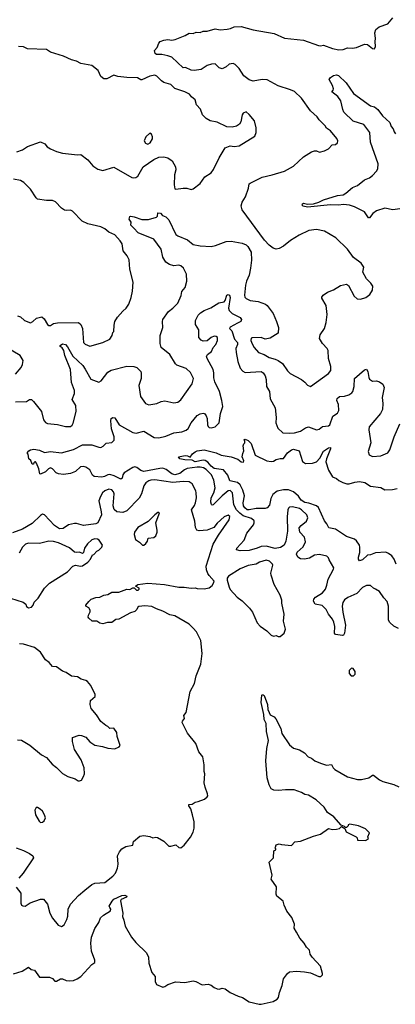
# Model space of a CAD drawing. Extents: x 2293878 to 2522763, y 823964 to 1006972.
# Tile 24 of 256: x 2339348 to 2343091, y 883696 to 893513. Entities that reach past the tile are written whole.
import ezdxf

# ---------------------------------------------------------------- set-up
doc = ezdxf.new("R2010")
doc.units = 0

msp = doc.modelspace()

# ---------------------------------------------------------------- linework, layer by layer
at = {"layer": '0CON20XD'}
for points in [[(2342528.8, 893211.2), (2342570, 893215), (2342615, 893233.3), (2342665, 893228.8), (2342705, 893236), (2342785, 893269.2), (2342815, 893264.2), (2342865, 893226.2), (2342885, 893223.3), (2342892, 893245), (2342889.2, 893295), (2342894.3, 893325), (2342887, 893383), (2342897.5, 893415), (2342929.3, 893440.7), (2343015, 893470), (2343065, 893532.5)], [(2339305, 889701.2), (2339414.2, 889705.8), (2339445, 889727.5), (2339465.5, 889725.5), (2339485, 889706.2), (2339563.8, 889605), (2339584, 889525), (2339605.7, 889495.7), (2339625.7, 889485.7), (2339725, 889476.5), (2339805, 889455.6), (2339855, 889457.5), (2339870.3, 889469.7), (2339880.9, 889489.1), (2339910.8, 889605), (2339905.4, 889665.4), (2339871.8, 889725), (2339893.8, 889785), (2339894.1, 889815), (2339865.4, 889895), (2339852.7, 890025), (2339797.3, 890165), (2339786.2, 890216.2), (2339770, 890240), (2339750, 890255), (2339750, 890265), (2339775, 890280), (2339805, 890274), (2339825, 890250), (2339877.7, 890157.8), (2339976.5, 890065), (2339999.2, 890029.2), (2340055, 889929.4), (2340135, 889898.6), (2340159.3, 889910.7), (2340225, 889998.8), (2340260.4, 890019.6), (2340415, 890057.1), (2340484.4, 890055.6), (2340513.8, 890045), (2340553.8, 890005), (2340558.3, 889988.3), (2340556.7, 889935), (2340534.3, 889864.3), (2340550, 889755), (2340601.2, 889685), (2340635, 889674.2), (2340714.2, 889685.8), (2340757.5, 889705), (2340795, 889712), (2340885, 889694.3), (2340925, 889700), (2340955, 889722.5), (2341067, 889883), (2341078.8, 889935), (2341050, 889995), (2341005, 890036.2), (2340915, 890070), (2340901.2, 890081.2), (2340843.4, 890173.4), (2340755.8, 890245.8), (2340745.9, 890285.9), (2340747.1, 890365), (2340772.5, 890445), (2340769.2, 890505), (2340774.2, 890525), (2340832, 890605), (2340874, 890635), (2340924, 890685), (2340957.3, 890762.7), (2340965, 890803.3), (2340997.3, 890842.7), (2341013.5, 890905), (2341009.5, 890975), (2340979.1, 891035), (2340955, 891058.9), (2340935, 891064.6), (2340885, 891058), (2340840.5, 891070.5), (2340805, 891093.8), (2340774.4, 891145), (2340756.2, 891225), (2340685.6, 891325.6), (2340529.2, 891389.2), (2340483.8, 891433.8), (2340454.4, 891465), (2340458, 891495), (2340438, 891525), (2340445, 891550), (2340455, 891553.8), (2340488.3, 891548.3), (2340565, 891519.2), (2340629.5, 891520.5), (2340712.5, 891545), (2340720, 891555), (2340725, 891587.5), (2340750, 891585), (2340771.7, 891561.7), (2340805, 891546.7), (2340835, 891516.7), (2340905, 891369.6), (2340925, 891356.2), (2341019.4, 891319.4), (2341075, 891272.7), (2341145, 891257.3), (2341255, 891251.8), (2341299.4, 891260.6), (2341405, 891300), (2341455, 891303.6), (2341565, 891283.3), (2341605, 891267.1), (2341621.7, 891251.7), (2341654.5, 891194.5), (2341659.1, 891115), (2341646.2, 891033.8), (2341634.7, 890965.3), (2341608.9, 890905), (2341599.5, 890865), (2341588.1, 890765), (2341592.5, 890745), (2341603.4, 890733.4), (2341644.5, 890714.5), (2341725, 890704.4), (2341795.6, 890675.6), (2341812.7, 890662.7), (2341872.7, 890582.7), (2341908, 890505), (2341926.7, 890445), (2341923, 890387), (2341845, 890336.7), (2341795, 890327.5), (2341753, 890343), (2341665, 890342.5), (2341655, 890337.5), (2341650, 890315), (2341665, 890280), (2341685, 890244), (2341728.8, 890195), (2341785, 890173.5), (2341834, 890145), (2341895, 890129.4), (2341924.5, 890114.5), (2341965.9, 890085.9), (2342015, 890011.2), (2342043.8, 889985), (2342156.9, 889926.9), (2342190, 889900), (2342215, 889868.8), (2342245, 889856.7), (2342425, 889986.7), (2342448.1, 890015), (2342448.9, 890055), (2342424.5, 890135), (2342422.5, 890215), (2342412, 890235), (2342364.2, 890284.2), (2342333.8, 890335), (2342340.5, 890369.5), (2342383.8, 890435), (2342400.8, 890495), (2342412.7, 890572.7), (2342403.4, 890663.4), (2342360, 890735), (2342360, 890745), (2342373.3, 890765), (2342415, 890796.7), (2342475, 890820), (2342545, 890863.3), (2342605, 890877.5), (2342623.6, 890863.6), (2342680, 890755), (2342710.5, 890730.5), (2342745, 890728), (2342795.6, 890744.4), (2342838.3, 890771.7), (2342863.8, 890815), (2342866.1, 890856.1), (2342846.4, 890886.4), (2342805, 890930), (2342767.5, 890995), (2342776.7, 891045), (2342751.2, 891085), (2342673, 891143), (2342613.9, 891223.9), (2342496.8, 891336.8), (2342385, 891405.7), (2342305, 891420.6), (2342229.4, 891410.6), (2342134.3, 891365.7), (2342047.7, 891312.3), (2341976.7, 891255), (2341935, 891230), (2341905, 891224), (2341875, 891236.2), (2341835, 891266.2), (2341786.7, 891315), (2341565.8, 891615.8), (2341554.2, 891655.8), (2341565, 891692.5), (2341581.4, 891718.6), (2341598.6, 891745), (2341626.8, 891833.2), (2341634, 891875), (2341645.6, 891884.4), (2341765, 891943.5), (2341865, 891965.5), (2341986.4, 892003.6), (2342077.6, 892052.4), (2342175, 892144), (2342255, 892196), (2342285, 892206.2), (2342306.1, 892206.1), (2342335, 892193.3), (2342385, 892203.8), (2342425, 892226.7), (2342462.5, 892265), (2342495, 892268.8), (2342516.1, 892283.9), (2342518.8, 892305), (2342507.9, 892327.9), (2342443.8, 892405), (2342405, 892432.5), (2342393.3, 892455), (2342331.2, 892515), (2342313.3, 892545), (2342244.1, 892604.1), (2342155, 892728.8), (2342085.5, 892795.5), (2342045, 892814.4), (2341922.2, 892852.2), (2341815, 892911.5), (2341765, 892917.3), (2341675, 892899.4), (2341635, 892914.4), (2341582.8, 892952.8), (2341535, 893027.1), (2341495, 893065.7), (2341475, 893074.4), (2341435, 893068.1), (2341405, 893043.1), (2341365, 893024), (2341335, 893034), (2341295, 893071.2), (2341257.7, 893067.7), (2341216.7, 893055), (2341155, 893017.1), (2341085, 893007.1), (2341055, 893009.2), (2341000, 893035), (2340975, 893034), (2340865, 893138.1), (2340823.7, 893153.7), (2340765, 893164.5), (2340710, 893165), (2340696.7, 893175), (2340692.5, 893205), (2340716.7, 893235), (2340735, 893280), (2340745.9, 893294.1), (2340785, 893309.2), (2340825, 893314.2), (2340865, 893308.1), (2340896.4, 893313.6), (2340995, 893354), (2341035, 893377.5), (2341075, 893375.8), (2341107.7, 893387.7), (2341145.6, 893384.4), (2341175, 893398.8), (2341215, 893399.2), (2341295, 893422.9), (2341345, 893412.2), (2341415, 893416.7), (2341450, 893425), (2341485, 893442.5), (2341555, 893443.3), (2341675, 893412.5), (2341885, 893374), (2341985, 893327.1), (2342175, 893307.5), (2342323.9, 893256.1), (2342345, 893253.3), (2342375, 893259.2), (2342465.9, 893224.1), (2342528.8, 893211.2)], [(2339320, 892195), (2339375.9, 892214.1), (2339425, 892247.5), (2339555, 892293.3), (2339597.5, 892275), (2339622.5, 892245), (2339653.3, 892225), (2339715, 892198), (2339775, 892180.8), (2339925, 892164.4), (2339957, 892167), (2340026.2, 892115), (2340077.5, 892055), (2340125, 892020.8), (2340175, 892010), (2340285, 892041.9), (2340465, 891940), (2340485, 891934.4), (2340505, 891938), (2340525, 891953.8), (2340579.4, 892045), (2340685, 892119.6), (2340735, 892142.2), (2340785, 892144.3), (2340825, 892136.9), (2340866.2, 892106.2), (2340900.5, 892045), (2340902.5, 892015), (2340891.5, 891965), (2340885.6, 891865), (2340895, 891827.5), (2340905, 891822.5), (2340975, 891833.8), (2341013.6, 891833.6), (2341055, 891821.2), (2341075, 891828), (2341145, 891880), (2341194, 891945), (2341254.5, 891985.5), (2341279.8, 892020.2), (2341334.4, 892135), (2341395, 892233.8), (2341445, 892256.7), (2341485, 892250), (2341535, 892256.7), (2341689.3, 892350.7), (2341703, 892387), (2341703.3, 892435), (2341686.7, 892505), (2341635, 892567.5), (2341605, 892592.5), (2341575, 892580), (2341564, 892565), (2341552, 892495), (2341539.5, 892470.5), (2341507.7, 892452.3), (2341465, 892441.2), (2341413, 892443), (2341315, 892490), (2341245.7, 892505.7), (2341205, 892526.2), (2341168, 892565), (2341150, 892620), (2341108, 892665), (2341096, 892715), (2341058.8, 892745), (2341040, 892770), (2340994.4, 892794.4), (2340895, 892827.8), (2340853.8, 892865), (2340785, 892888.1), (2340761.8, 892901.8), (2340715, 892948), (2340695, 892958), (2340645, 892950), (2340565, 892913.5), (2340553.8, 892913.8), (2340521.8, 892931.8), (2340415.4, 892935.4), (2340325, 892946.9), (2340285, 892960), (2340215, 892924), (2340185, 892924), (2340156.4, 892946.4), (2340128.8, 893005), (2340065, 893055.6), (2339956.8, 893076.8), (2339915, 893100), (2339865, 893111.4), (2339785, 893149.4), (2339655, 893187.5), (2339615, 893214.2), (2339425, 893221.2), (2339385, 893241.2), (2339335, 893246.7)], [(2342517.7, 892747.7), (2342457.5, 892795), (2342470.8, 892809.2), (2342474.3, 892825), (2342465.3, 892855.3), (2342431.9, 892915), (2342443.5, 892935), (2342475, 892957.8), (2342505, 892963.8), (2342525, 892955.6), (2342602, 892882), (2342675.8, 892775.8), (2342845, 892652.9), (2342885, 892642.5), (2342916, 892616), (2342962, 892555), (2343036.5, 892486.5), (2343049.2, 892449.2), (2343070.6, 892425), (2343079.4, 892395), (2343093.3, 892373.3)], [(2343135, 891626.4), (2343067.6, 891617.6), (2342985, 891632.9), (2342903.9, 891606.1), (2342868.3, 891581.7), (2342835, 891537.5), (2342825, 891537.5), (2342785, 891596.2), (2342685, 891646), (2342635, 891662.9), (2342575, 891670.4), (2342525, 891664.6), (2342445, 891666.4), (2342215, 891644.4), (2342174.2, 891654.2), (2342162.5, 891665), (2342165, 891677.5), (2342175, 891683.3), (2342214.2, 891674.2), (2342275, 891675.8), (2342328.2, 891691.8), (2342374, 891716), (2342515, 891760), (2342570, 891765), (2342598.3, 891781.7), (2342665, 891841.2), (2342715, 891860.8), (2342783.8, 891915), (2342832.8, 891937.2), (2342865, 891960), (2342905, 892002), (2342917.1, 892025), (2342918.5, 892075), (2342845, 892292.5), (2342837.7, 892387.7), (2342776.5, 892466.6), (2342670.7, 892500.7), (2342579.4, 892589.4), (2342567.3, 892617.3), (2342549.2, 892705), (2342517.7, 892747.7)], [(2340625, 892273.3), (2340646.7, 892285), (2340672.5, 892325), (2340672.5, 892345), (2340661.7, 892371.7), (2340645, 892380), (2340603.3, 892345), (2340587.5, 892305), (2340600.7, 892280.7), (2340625, 892273.3)], [(2339325, 890560), (2339355, 890548.8), (2339396.7, 890515), (2339455, 890492), (2339477.9, 890502.1), (2339515, 890538), (2339568.8, 890548.8), (2339590.3, 890530.3), (2339625, 890472.5), (2339637, 890463), (2339655, 890463.3), (2339685, 890483.8), (2339725, 890489.4), (2339935, 890492.9), (2339955.4, 890475.4), (2339974.4, 890435), (2339985, 890293.3), (2339998.8, 890278.8), (2340045, 890256.2), (2340175, 890292.9), (2340245, 890326.2), (2340268.8, 890365), (2340275, 890392.5), (2340286.2, 890405), (2340287.7, 890467.7), (2340295, 890503.3), (2340321.7, 890548.3), (2340375, 890606), (2340410, 890635), (2340435, 890677.5), (2340458.5, 890741.5), (2340472.5, 890805), (2340477.3, 890897.3), (2340445.6, 891025), (2340437, 891117), (2340418.7, 891158.7), (2340378.7, 891208.7), (2340367.3, 891277.3), (2340347.3, 891307.3), (2340295, 891367.5), (2340235.9, 891395.9), (2340195, 891426.2), (2340155, 891446.2), (2340025, 891477.8), (2339970, 891505), (2339875, 891603.3), (2339855, 891613.3), (2339815, 891608.8), (2339795, 891613.8), (2339763.8, 891635), (2339705, 891696.2), (2339675, 891708.8), (2339615, 891710), (2339523.3, 891725), (2339510, 891735), (2339454.1, 891824.1), (2339429.2, 891849.2), (2339390.3, 891890.3), (2339355, 891908), (2339285, 891921.2)], [(2343121.7, 887441.7), (2343077, 887467), (2343035, 887501.8), (2343022.5, 887525), (2343024.4, 887665), (2343011.4, 887711.4), (2342975, 887750), (2342935, 887813.3), (2342893.3, 887836.7), (2342875, 887844), (2342845, 887870.8), (2342805, 887870.8), (2342765, 887852.5), (2342708.7, 887791.3), (2342617.6, 887752.4), (2342585, 887728), (2342568, 887702), (2342561.1, 887665), (2342567, 887607), (2342596, 887475), (2342586.2, 887395), (2342575, 887377.5), (2342563, 887373), (2342495, 887382.5), (2342483.3, 887395), (2342487.3, 887462.7), (2342478.6, 887505), (2342464.6, 887534.6), (2342424.6, 887584.6), (2342401.7, 887631.7), (2342361.7, 887671.7), (2342292.5, 887685), (2342276.4, 887716.4), (2342280, 887735), (2342294.2, 887755), (2342365, 887799.5), (2342393.6, 887835), (2342409.1, 887875), (2342421.5, 887935), (2342476, 888035), (2342477.5, 888047.5), (2342433, 888127), (2342426.1, 888146.1), (2342407.5, 888165), (2342335, 888180), (2342284.6, 888175.4), (2342235, 888145.6), (2342184.5, 888135.5), (2342145, 888136.7), (2342119.4, 888155), (2342106, 888185), (2342111.2, 888205), (2342173.1, 888256.9), (2342197.1, 888307.1), (2342187.5, 888355), (2342140, 888405), (2342134.3, 888445), (2342151.1, 888468.9), (2342206, 888514), (2342217.8, 888545), (2342207.8, 888575), (2342155, 888626.4), (2342135, 888637.7), (2342065, 888656.5), (2342035, 888652.9), (2342025, 888643.8), (2342018.9, 888625), (2342012.9, 888555), (2342015.5, 888415), (2341998.2, 888315), (2341982.2, 888275), (2341948.3, 888251.7), (2341895, 888240.4), (2341805, 888264.6), (2341755, 888260.4), (2341713.8, 888245), (2341635, 888220), (2341545, 888217.5), (2341508.8, 888228.8), (2341511.2, 888245), (2341583.5, 888325), (2341612.2, 888395), (2341678.9, 888475), (2341685.9, 888495), (2341683.2, 888515), (2341659, 888539), (2341575, 888567.5), (2341541.2, 888591.2), (2341508.8, 888625), (2341480.9, 888675), (2341468.7, 888795), (2341445, 888819.5), (2341425, 888815.5), (2341364.1, 888765.9), (2341275, 888677.5), (2341265, 888673.3), (2341258, 888678), (2341251.7, 888701.7), (2341254.6, 888745), (2341283.3, 888796.7), (2341295.2, 888844.8), (2341283, 888923), (2341257.8, 888975), (2341205, 889027.6), (2341178.9, 889045), (2341145, 889050), (2341115, 889051.2), (2341015, 889036.5), (2340989.3, 889025), (2340942.6, 888987.4), (2340895, 888976), (2340865, 888983.9), (2340808.3, 889028.3), (2340775, 889040.2), (2340745, 889039.6), (2340585, 889008.7), (2340555, 889017.1), (2340515, 889048.4), (2340493.3, 889055), (2340475, 889049.7), (2340388.6, 888995), (2340376.7, 888975), (2340369.3, 888940.7), (2340356.6, 888933.4), (2340288.6, 888965), (2340245, 888977.6), (2340225, 888976.6), (2340192, 888958), (2340165, 888950.9), (2340088.1, 888958.1), (2340071.6, 888971.6), (2340046.9, 889025), (2340005, 889052.9), (2339985, 889059.4), (2339954.8, 889055.2), (2339902.2, 889007.8), (2339855, 888988.1), (2339785, 888979.1), (2339734.6, 888984.6), (2339710.8, 888995), (2339674.3, 889035), (2339655, 889044.4), (2339635.8, 889035), (2339605, 889006), (2339555, 888981.2), (2339547.5, 888985), (2339539.2, 889035), (2339515, 889090), (2339505, 889103.3), (2339497, 889103), (2339487.5, 889095), (2339485, 889082.5), (2339473, 889083), (2339458.3, 889118.3), (2339440, 889135), (2339431.7, 889181.7), (2339422.5, 889195), (2339440, 889215), (2339456.7, 889225), (2339488.7, 889231.3), (2339545, 889220.4), (2339595, 889197.3), (2339655, 889207.5), (2339765, 889194.6), (2339885, 889228.2), (2339975, 889274.4), (2340065, 889273.5), (2340135, 889249.2), (2340155, 889248.8), (2340178.8, 889261.2), (2340210.3, 889289.7), (2340265, 889298), (2340288.9, 889321.1), (2340290.6, 889355), (2340261.9, 889435), (2340254.2, 889515), (2340260, 889535), (2340275, 889546.7), (2340295, 889543.3), (2340338.1, 889475), (2340475, 889396.4), (2340508.2, 889391.8), (2340585, 889411.1), (2340688.3, 889348.3), (2340735, 889343.1), (2340805, 889358.9), (2340885, 889393.1), (2340965, 889403.5), (2341005, 889418.9), (2341025, 889435.7), (2341055.6, 889495), (2341115, 889568), (2341145, 889584), (2341175, 889590), (2341188.8, 889585), (2341205, 889563.3), (2341214.4, 889535), (2341218.6, 889475), (2341226.9, 889456.9), (2341237.1, 889447.1), (2341255, 889442.9), (2341295, 889453.3), (2341337.1, 889495), (2341347.1, 889585), (2341370.4, 889655), (2341363.5, 889715), (2341339.8, 889805), (2341291.5, 889901.5), (2341282.6, 889942.6), (2341283.4, 889993.4), (2341276.8, 890025), (2341215.6, 890135), (2341210, 890155), (2341219.2, 890175), (2341257.8, 890205), (2341276.9, 890245), (2341301.8, 890275), (2341317.5, 890315), (2341317.7, 890345), (2341305.6, 890355.6), (2341285, 890357.5), (2341257.2, 890345), (2341215, 890311.7), (2341175, 890307.9), (2341155, 890316.6), (2341132.9, 890342.9), (2341132.2, 890422.2), (2341101.2, 890475), (2341100, 890515), (2341125, 890567.5), (2341149.3, 890590.7), (2341187.5, 890615), (2341251.2, 890638.8), (2341330.9, 890689.1), (2341385, 890701.4), (2341395.4, 890714.6), (2341410.8, 890765), (2341425, 890771.8), (2341437.3, 890765), (2341444.3, 890744.3), (2341429.2, 890635), (2341434.4, 890614.4), (2341463.7, 890583.7), (2341545, 890542.6), (2341559.3, 890525), (2341549.8, 890505), (2341518.7, 890488.7), (2341445, 890446.2), (2341438, 890435), (2341461.7, 890411.7), (2341488.8, 890328.8), (2341519.6, 890295), (2341518.3, 890275), (2341502.2, 890235), (2341504.2, 890195), (2341521.9, 890105), (2341545, 890040), (2341569.7, 890009.7), (2341595, 889995.7), (2341755, 890005.6), (2341775, 889993.3), (2341793, 889963), (2341804.4, 889925), (2341808.2, 889855), (2341836.9, 889805), (2341844.2, 889734.2), (2341893.1, 889643.1), (2341904.3, 889545), (2341898.6, 889495), (2341919.7, 889439.7), (2341970, 889395), (2342035, 889390.4), (2342085, 889394.6), (2342145, 889410.9), (2342195, 889443.1), (2342225, 889452.9), (2342305, 889424.2), (2342330.9, 889429.1), (2342365, 889455.7), (2342425, 889464.4), (2342437.5, 889472.5), (2342469.1, 889560.9), (2342515, 889590), (2342528.9, 889615), (2342523.1, 889675), (2342507.1, 889715), (2342512, 889735), (2342535, 889755.8), (2342585, 889757.8), (2342627.9, 889772.1), (2342658, 889792), (2342667.5, 889805), (2342680.8, 889855), (2342683.8, 889935), (2342785, 890022.5), (2342805, 890030), (2342816.1, 890006.1), (2342825.8, 889945.8), (2342835, 889928.8), (2342865, 889908), (2342905, 889912), (2342935, 889902), (2342967.5, 889877.5), (2342978.6, 889845), (2342960.6, 889745), (2342967.5, 889685), (2342962, 889625), (2342942.5, 889585), (2342828.9, 889455), (2342827.9, 889425), (2342848.1, 889295), (2342821.2, 889208.8), (2342831.2, 889175), (2342865, 889157.5), (2342945, 889164), (2343015, 889193.8), (2343035, 889223.3), (2343078.5, 889355), (2343135.5, 889484.5)], [(2339305, 889980), (2339361.1, 890045), (2339376.5, 890075), (2339382.9, 890115), (2339352, 890165), (2339221.3, 890241.3)], [(2343099, 888085), (2343081.1, 888135), (2343055, 888168.2), (2343022.3, 888192.3), (2342995, 888203.8), (2342892.2, 888197.8), (2342845, 888177.8), (2342815, 888173.3), (2342765, 888128.6), (2342735, 888118), (2342725, 888133.3), (2342724.6, 888154.6), (2342737.9, 888202.1), (2342739, 888255), (2342733.6, 888275), (2342705, 888317.1), (2342685, 888333.4), (2342605, 888359.2), (2342495, 888432.6), (2342427.5, 888447.5), (2342409.6, 888485), (2342385.4, 888515.4), (2342325, 888649), (2342305, 888665.8), (2342228.3, 888691.7), (2342189.5, 888699.5), (2342152.8, 888722.8), (2342125, 888760.7), (2342075, 888806.3), (2342025, 888825.8), (2341975, 888826.7), (2341915, 888812.6), (2341871.7, 888778.3), (2341850.1, 888739.9), (2341837.7, 888672.3), (2341815, 888646.2), (2341795, 888640), (2341705, 888640.9), (2341635, 888625.4), (2341615, 888627.1), (2341590, 888645), (2341576.4, 888666.4), (2341574.5, 888695), (2341588.8, 888765), (2341570.6, 888820.6), (2341544.1, 888874.1), (2341518.2, 888898.2), (2341442.5, 888915), (2341421.2, 888971.2), (2341378.8, 889025), (2341285, 889036.8), (2341255, 889060.9), (2341222.7, 889102.7), (2341195, 889118.5), (2341175, 889120), (2341094.7, 889104.7), (2341065, 889120), (2340993.3, 889123.3), (2340945, 889133.3), (2340930, 889155), (2340995, 889168), (2341020, 889165), (2341045, 889150), (2341068.8, 889185), (2341095, 889203.8), (2341115, 889213.8), (2341184.5, 889225.5), (2341305, 889195.6), (2341355, 889170.6), (2341455, 889155.6), (2341520.3, 889130.3), (2341555, 889106.2), (2341577.5, 889102.5), (2341580, 889115), (2341566, 889155), (2341570.7, 889189.3), (2341582.5, 889215), (2341573.8, 889265), (2341580, 889285), (2341590, 889295), (2341590, 889315), (2341582.5, 889325), (2341595, 889330), (2341625, 889316.7), (2341655, 889286.7), (2341695, 889170), (2341810, 889115), (2341855, 889106.7), (2341877.7, 889112.3), (2341905, 889128.8), (2341945, 889138.8), (2341975, 889138.8), (2342015.8, 889195), (2342055, 889223.8), (2342075, 889231.2), (2342133.3, 889215), (2342165, 889106.7), (2342195, 889088.6), (2342265, 889090), (2342305, 889105.6), (2342340.2, 889139.8), (2342375, 889210), (2342425, 889243.3), (2342445, 889247.5), (2342446, 889235), (2342404.4, 889135), (2342399.4, 889105), (2342425, 889021.2), (2342465, 888953.8), (2342505, 888938), (2342527.9, 888917.9), (2342567, 888897), (2342607.5, 888885), (2342632.5, 888885), (2342686.9, 888903.1), (2342735, 888907.9), (2342787.4, 888897.4), (2342845, 888860.4), (2342945, 888850.2), (2342985, 888824.2), (2343061.4, 888828.6), (2343108.8, 888838.8)], [(2341220, 885795), (2341195, 885860), (2341186.7, 885905), (2341192.5, 885995), (2341187, 886017), (2341186.7, 886085), (2341172.5, 886165), (2341132.5, 886215), (2341102.5, 886295), (2341019.3, 886399.3), (2340966.7, 886505), (2340969.3, 886520.7), (2340990, 886545), (2340983.3, 886575), (2341006.2, 886605), (2341046.1, 886813.9), (2341090, 886895), (2341105, 886970), (2341153, 887087), (2341167.5, 887195), (2341152.5, 887325), (2341108.3, 887408.3), (2341077.7, 887447.7), (2341035, 887485.8), (2340895, 887569.4), (2340845, 887578.6), (2340775, 887614.4), (2340709.4, 887639.4), (2340665, 887662.2), (2340595, 887667.5), (2340535, 887660.8), (2340523.8, 887655), (2340515, 887633.3), (2340495, 887613.8), (2340450.5, 887599.5), (2340335, 887537.5), (2340305, 887532.5), (2340265, 887503.3), (2340223.9, 887503.9), (2340175, 887490), (2340146.4, 887496.4), (2340115, 887517.5), (2340070, 887515), (2340037.5, 887545), (2340030, 887555), (2340032.5, 887575), (2340050, 887610), (2340050, 887625), (2340037.4, 887647.4), (2340007.5, 887665), (2340007.5, 887675), (2340035, 887713.3), (2340060, 887735), (2340105, 887750.6), (2340145, 887754.3), (2340185, 887775.8), (2340225, 887782.9), (2340265, 887804), (2340335, 887806), (2340415, 887833.8), (2340445, 887833.3), (2340475, 887847.5), (2340487.5, 887847.5), (2340512.5, 887825), (2340526.7, 887825), (2340538.8, 887835), (2340537.5, 887845), (2340500, 887865), (2340525, 887880), (2340625, 887895.8), (2340789.5, 887880.5), (2340935, 887856.7), (2340985, 887856.5), (2341055, 887845.6), (2341095, 887850), (2341115, 887841.2), (2341185, 887838.8), (2341235, 887850), (2341265, 887873.3), (2341280, 887895), (2341286.7, 887915), (2341235, 887970.8), (2341222.4, 887992.4), (2341208.9, 888028.9), (2341204.4, 888065), (2341275.4, 888285), (2341327.8, 888375), (2341434, 888525), (2341440.5, 888560.5), (2341425, 888572), (2341385, 888556), (2341315, 888494), (2341281.2, 888448.8), (2341215, 888421.8), (2341135, 888416.9), (2341112.9, 888422.9), (2341099.5, 888449.5), (2341094.2, 888514.2), (2341061.1, 888625), (2341090.6, 888669.4), (2341100, 888695), (2341109.5, 888745), (2341107.1, 888795), (2341102.5, 888815), (2341065.8, 888885), (2341035, 888905.6), (2340975, 888909.7), (2340875, 888897.3), (2340695, 888924.5), (2340655, 888922.5), (2340633.8, 888915), (2340605.4, 888894.6), (2340585, 888866.2), (2340561.8, 888785), (2340538.1, 888741.9), (2340415, 888617.1), (2340375, 888600), (2340317, 888607), (2340288.3, 888628.3), (2340279.1, 888665), (2340288.5, 888785), (2340282.5, 888805), (2340265, 888824.4), (2340235, 888830.5), (2340195, 888814.4), (2340174, 888796), (2340151.8, 888758.2), (2340137.5, 888715), (2340160.6, 888605), (2340161.1, 888575), (2340125.8, 888495), (2340105, 888485.8), (2339985, 888468.6), (2339915, 888488.8), (2339895, 888488.8), (2339834.1, 888475.9), (2339780.5, 888439.5), (2339745, 888437.5), (2339695, 888470), (2339595, 888576.7), (2339575, 888582.5), (2339555, 888570), (2339471.7, 888488.3), (2339375, 888433.3), (2339275, 888395.5)], [(2340585, 888272.5), (2340605, 888290), (2340620, 888315), (2340627, 888343), (2340685, 888350), (2340703.6, 888366.4), (2340715.9, 888404.1), (2340716, 888425), (2340703.3, 888495), (2340737.5, 888585), (2340740, 888595), (2340735, 888600), (2340725, 888600), (2340695, 888576.7), (2340628.8, 888511.2), (2340525, 888450), (2340492, 888405), (2340489.3, 888379.3), (2340501.7, 888331.7), (2340543, 888303), (2340570, 888275), (2340585, 888272.5)], [(2339255, 887744), (2339382.5, 887705), (2339407.5, 887685), (2339415, 887662.5), (2339435, 887648.8), (2339465, 887656.7), (2339482.5, 887675), (2339492.5, 887705), (2339533.2, 887746.8), (2339593.8, 887845), (2339645.7, 887894.3), (2339825, 888008), (2339876.7, 888065), (2339905, 888073.1), (2339955, 888063.1), (2339975, 888068.8), (2340026.7, 888105), (2340053.3, 888135), (2340073.6, 888176.4), (2340085, 888180), (2340115, 888213.3), (2340137.5, 888225), (2340166.4, 888253.6), (2340172.5, 888275), (2340140, 888325), (2340124.1, 888334.1), (2340095, 888335.6), (2340065, 888327.1), (2340022.4, 888287.6), (2339993.8, 888245), (2339985, 888200), (2339975, 888190), (2339943.6, 888203.6), (2339915, 888199.2), (2339895, 888203.1), (2339845, 888246.5), (2339735, 888296.7), (2339685, 888311.6), (2339636.4, 888313.6), (2339545, 888289.7), (2339435, 888294), (2339405.3, 888284.7), (2339374.7, 888255.3), (2339342.7, 888195)], [(2341945, 887363.3), (2341982.5, 887395), (2341996.7, 887435), (2341976.2, 887515), (2341982, 887585), (2341960, 887695), (2341960, 887725), (2341943.3, 887775), (2341885, 887880), (2341853.3, 887975), (2341850, 887995), (2341868.8, 888075), (2341866, 888085), (2341836.2, 888115), (2341805, 888125.6), (2341737.5, 888105), (2341704.1, 888085.9), (2341625, 888072), (2341545, 888038), (2341430, 887965), (2341416.7, 887945), (2341416.7, 887925), (2341433.8, 887855), (2341445, 887832.5), (2341514.1, 887754.1), (2341565, 887717.5), (2341637.5, 887645), (2341666.1, 887606.1), (2341715, 887500), (2341745, 887466.7), (2341809.3, 887419.3), (2341853.3, 887375), (2341877, 887367), (2341905, 887372.5), (2341925, 887363.3), (2341945, 887363.3)], [(2339326.8, 886333.2), (2339365, 886328.6), (2339448.8, 886278.8), (2339564, 886185), (2339615, 886156), (2339670.8, 886090.8), (2339715.9, 886055.9), (2339775, 885996), (2339826.4, 885966.4), (2339900, 885945), (2339930, 885925), (2339945, 885923.3), (2339965, 885932.5), (2339985, 885967.5), (2339992.5, 885995), (2339989.5, 886055), (2339959.2, 886135), (2339892, 886235), (2339873.8, 886315), (2339873.3, 886355), (2339941.7, 886378.3), (2339965, 886376.7), (2340005, 886360), (2340045, 886313.8), (2340095, 886281.2), (2340173.3, 886266.7), (2340225, 886248.8), (2340296.4, 886243.6), (2340338.3, 886261.7), (2340347.5, 886275), (2340317.5, 886365), (2340316.2, 886405), (2340285, 886450), (2340245, 886447.5), (2340225, 886467.5), (2340205, 886476.7), (2340156.1, 886516.1), (2340111.7, 886581.7), (2340058.8, 886645), (2340050, 886685), (2340053.3, 886725), (2340100, 886765), (2340100, 886785), (2340056.2, 886875), (2340022.5, 886915), (2340005, 886926.2), (2339958.8, 886938.8), (2339922.3, 886962.3), (2339865, 886968.8), (2339810, 887005), (2339775, 887017.5), (2339715, 887059.2), (2339674.3, 887064.3), (2339640, 887105), (2339605, 887132), (2339555.4, 887205.4), (2339495, 887251.9), (2339385, 887285.6), (2339345, 887289.4)], [(2342675, 886970), (2342691.7, 886988.3), (2342692.5, 887015), (2342670, 887045), (2342655, 887047.5), (2342630, 887025), (2342630, 886995), (2342651.7, 886971.7), (2342675, 886970)], [(2339285, 884001.1), (2339372.6, 884027.4), (2339435, 884066.7), (2339463.3, 884043.3), (2339495, 884036.7), (2339546.4, 883966.4), (2339645, 883966.7), (2339675, 883952.5), (2339698.3, 883928.3), (2339715, 883927.5), (2339755, 883950), (2339775, 883950), (2339810, 883935), (2339845, 883930), (2339883.9, 883933.9), (2339921.3, 883948.7), (2339955.4, 883974.6), (2340065, 884094), (2340097.7, 884112.3), (2340095.6, 884135), (2340063.3, 884225), (2340055.8, 884305), (2340062, 884365), (2340097.3, 884452.7), (2340135, 884512.5), (2340151.9, 884558.1), (2340183.4, 884586.6), (2340252.8, 884627.2), (2340257.1, 884645), (2340245, 884662), (2340240, 884675), (2340267.8, 884725), (2340285, 884742.9), (2340365, 884781.2), (2340395, 884784), (2340416, 884775), (2340413.3, 884765), (2340359.3, 884740.7), (2340351.2, 884728.8), (2340373.9, 884606.1), (2340371.7, 884571.7), (2340386.1, 884536.1), (2340398.8, 884475), (2340462.5, 884365), (2340505, 884314), (2340610.7, 884210.7), (2340630, 884165), (2340635.7, 884105), (2340665, 884012.5), (2340698.8, 883975), (2340696.7, 883925), (2340712.5, 883895), (2340775, 883868.8), (2340795, 883873.8), (2340825, 883894), (2340899.7, 883920.3), (2340993, 883913), (2341075, 883931.1), (2341104.5, 883924.5), (2341165, 883888.9), (2341225, 883898.1), (2341256.7, 883886.7), (2341284.6, 883864.6), (2341315, 883850.6), (2341335, 883848.6), (2341365, 883857.5), (2341395, 883850.6), (2341445, 883815.6), (2341525, 883776), (2341566.7, 883765), (2341635, 883721.2), (2341735, 883696.2), (2341755, 883696.2), (2341874.1, 883725.9), (2341915, 883746.7), (2341926.2, 883765), (2341936.2, 883815), (2341963.8, 883885), (2341975, 883950), (2342016.1, 884003.9), (2342035, 884018.8), (2342105, 884026), (2342185, 884020.8), (2342245, 884009.2), (2342330, 883975), (2342350, 883975), (2342365, 883990), (2342366.7, 884005), (2342346, 884075), (2342260.8, 884165), (2342242.5, 884195), (2342236.7, 884235), (2342206.2, 884265), (2342184, 884305), (2342139.2, 884355), (2342106, 884415), (2342082, 884455), (2342085.8, 884495.8), (2342060.8, 884560.8), (2342010, 884625), (2341982.5, 884685), (2341973.6, 884723.6), (2341910, 884775), (2341902.5, 884795), (2341907, 884867), (2341852.5, 884945), (2341862.5, 884985), (2341832.5, 885115), (2341877.5, 885155), (2341880, 885225), (2341900, 885235), (2341900, 885245), (2341890, 885255), (2341897.5, 885262.5), (2341903, 885287), (2341935, 885297.5), (2341958.3, 885288.3), (2342055, 885280), (2342090, 885315), (2342145, 885322.5), (2342275, 885374), (2342345, 885391.2), (2342425, 885447.5), (2342465, 885440), (2342505, 885442.5), (2342535, 885450), (2342555, 885470), (2342588.3, 885448.3), (2342600, 885415), (2342700, 885365), (2342710, 885355), (2342713.9, 885333.9), (2342795, 885330), (2342822.5, 885345), (2342817.5, 885365), (2342833.8, 885405), (2342793.3, 885445), (2342725.7, 885475.7), (2342637, 885493), (2342620, 885485), (2342620, 885475), (2342605, 885460), (2342595, 885460), (2342585, 885470), (2342551.7, 885481.7), (2342476.7, 885565), (2342415, 885610), (2342381.2, 885661.2), (2342302.5, 885735), (2342225, 885780), (2342187.7, 885787.7), (2342155, 885809.2), (2342083, 885833), (2341995, 885835.7), (2341926.4, 885826.4), (2341880.7, 885830.7), (2341853.6, 885843.6), (2341832.5, 885885), (2341812.5, 885955), (2341800, 886125), (2341810, 886245), (2341826.7, 886325), (2341808.8, 886415), (2341802.5, 886495), (2341785.4, 886535.4), (2341780.5, 886585), (2341752.5, 886705), (2341761.7, 886778.3), (2341765, 886783.8), (2341775, 886782.9), (2341785, 886774), (2341815.6, 886685), (2341820.5, 886635), (2341832.7, 886605), (2341845, 886580.8), (2341882.2, 886562.2), (2341901.7, 886541.7), (2341949.1, 886445), (2341961.1, 886395), (2342035, 886282.5), (2342075, 886248.6), (2342135, 886232), (2342187.5, 886205), (2342222.5, 886165), (2342255, 886150), (2342287.5, 886125), (2342345, 886098.8), (2342405, 886081.2), (2342455, 886086.7), (2342471.2, 886055), (2342488.3, 886038.3), (2342615, 885963.8), (2342715, 885938.8), (2342755, 885936), (2342827.3, 885952.7), (2342865, 885980), (2342875, 885981.2), (2342932.5, 885935), (2342965, 885918.8), (2343075, 885888.1), (2343125, 885864.2)], [(2339312.9, 884865), (2339359.2, 884805), (2339358.8, 884705), (2339365.9, 884685.9), (2339377.3, 884677.3), (2339402.5, 884675), (2339452.4, 884707.6), (2339555, 884744.2), (2339585.6, 884745.6), (2339626.2, 884695), (2339647.5, 884605), (2339674.2, 884555), (2339732.5, 884485), (2339765, 884473.3), (2339790.7, 884489.3), (2339816.9, 884543.1), (2339826.2, 884575), (2339830.4, 884645), (2339855.2, 884694.8), (2339935, 884781.9), (2339997.1, 884835), (2340065, 884890), (2340095, 884904.2), (2340195, 884910.6), (2340275, 884975.3), (2340301.2, 885005), (2340323.1, 885055), (2340328.5, 885095), (2340321.9, 885175), (2340340.8, 885215), (2340366.2, 885245), (2340405, 885271.2), (2340475, 885282.5), (2340481.7, 885318.3), (2340546.4, 885373.6), (2340585, 885380), (2340645, 885368.8), (2340675, 885356.7), (2340705, 885363.3), (2340719.3, 885359.3), (2340783, 885323), (2340833, 885273), (2340855, 885272.5), (2340905, 885287.5), (2340935, 885260), (2340955, 885257.5), (2340985.9, 885284.1), (2341048.8, 885361.2), (2341075.9, 885414.1), (2341086.1, 885453.9), (2341085.9, 885515.9), (2341071.2, 885585), (2341053.3, 885645), (2341033.3, 885675), (2341033, 885687), (2341065, 885692.5), (2341095, 885712.5), (2341125, 885716.7), (2341188.3, 885741.7), (2341217.5, 885765), (2341222.5, 885775), (2341220, 885795)], [(2339555, 885510), (2339575, 885513.3), (2339592.5, 885525), (2339603.3, 885555), (2339596.2, 885585), (2339575, 885622.5), (2339553, 885643), (2339525, 885657.5), (2339513, 885657), (2339499.3, 885630.7), (2339504.1, 885584.1), (2339540.5, 885520.5), (2339555, 885510)], [(2339313.8, 885255), (2339385, 885229.2), (2339445, 885199.5), (2339478, 885175), (2339486.2, 885155), (2339381.8, 885005), (2339339.1, 884955)]]:
    msp.add_lwpolyline(points, dxfattribs=at)

doc.saveas('drawing.dxf')
